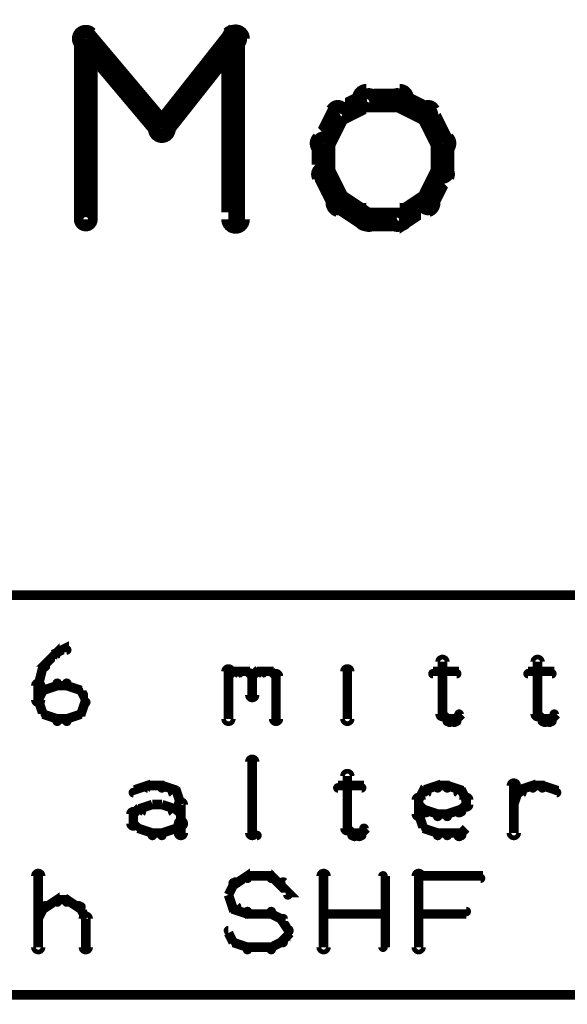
# Model space of a CAD drawing. Extents: x 35 to 575, y 26 to 553.
# Tile 120 of 125: x 496 to 508, y 359 to 380. Entities that reach past the tile are written whole.
import ezdxf

# ---------------------------------------------------------------- set-up
doc = ezdxf.new("R2010")
doc.units = 0
doc.layers.add('DRAWING', color=1, linetype='CONTINUOUS')

msp = doc.modelspace()

# ---------------------------------------------------------------- linework, layer by layer
at = {"layer": 'DRAWING', "color": 2}
for points in [[(497.6, 379.8, 0.3, 0.3, 1), (497.4, 379.6, 0, 0, 0), (497.5, 379.7, 0, 0, 0), (497.5, 379.7, 0.5, 0.5, 0), (499.1, 377.8, 0.5, 0.5, 0), (499.1, 377.8, 0, 0, 0), (499.1, 377.8, 0.3, 0.3, 0), (499, 377.7, 0.3, 0.3, 1), (499.2, 377.9, 0, 0, 0)], [(499, 377.9, 0.3, 0.3, 1), (499.2, 377.7, 0, 0, 0), (499.1, 377.8, 0, 0, 0), (499.1, 377.8, 0.5, 0.5, 0), (500.6, 379.7, 0.5, 0.5, 0), (500.6, 379.7, 0, 0, 0), (500.6, 379.7, 0.3, 0.3, 0), (500.7, 379.6, 0.3, 0.3, 1), (500.5, 379.8, 0, 0, 0)], [(500.8, 379.7, 0.3, 0.3, 1), (500.5, 379.7, 0, 0, 0), (500.6, 379.7, 0, 0, 0), (500.6, 379.7, 0.5, 0.5, 0), (500.6, 375.9, 0.5, 0.5, 0), (500.6, 375.9, 0, 0, 0), (500.6, 375.9, 0.3, 0.3, 0), (500.5, 375.9, 0.3, 0.3, 1), (500.8, 375.9, 0, 0, 0)], [(497.4, 375.9, 0.3, 0.3, 1), (497.6, 375.9, 0, 0, 0), (497.5, 375.9, 0, 0, 0), (497.5, 375.9, 0.5, 0.5, 0), (497.5, 379.7, 0.5, 0.5, 0), (497.5, 379.7, 0, 0, 0), (497.5, 379.7, 0.3, 0.3, 0), (497.6, 379.7, 0.3, 0.3, 1), (497.4, 379.7, 0, 0, 0)], [(504.1, 378.3, 0.3, 0.3, 1), (504.1, 378.6, 0, 0, 0), (504.1, 378.4, 0, 0, 0), (504.1, 378.4, 0.5, 0.5, 0), (503.4, 378.4, 0.5, 0.5, 0), (503.4, 378.4, 0, 0, 0), (503.4, 378.4, 0.3, 0.3, 0), (503.4, 378.6, 0.3, 0.3, 1), (503.4, 378.3, 0, 0, 0)], [(503.5, 378.3, 0.3, 0.3, 1), (503.4, 378.5, 0, 0, 0), (503.4, 378.4, 0, 0, 0), (503.4, 378.4, 0.5, 0.5, 0), (502.8, 378.1, 0.5, 0.5, 0), (502.8, 378.1, 0, 0, 0), (502.8, 378.1, 0.3, 0.3, 0), (502.8, 378.2, 0.3, 0.3, 1), (502.9, 378, 0, 0, 0)], [(504.6, 378, 0.3, 0.3, 1), (504.7, 378.2, 0, 0, 0), (504.7, 378.1, 0, 0, 0), (504.7, 378.1, 0.5, 0.5, 0), (504.1, 378.4, 0.5, 0.5, 0), (504.1, 378.4, 0, 0, 0), (504.1, 378.4, 0.3, 0.3, 0), (504.1, 378.5, 0.3, 0.3, 1), (504, 378.3, 0, 0, 0)], [(502.9, 378.1, 0.3, 0.3, 1), (502.7, 378.2, 0, 0, 0), (502.8, 378.1, 0, 0, 0), (502.8, 378.1, 0.5, 0.5, 0), (502.5, 377.5, 0.5, 0.5, 0), (502.5, 377.5, 0, 0, 0), (502.5, 377.5, 0.3, 0.3, 0), (502.4, 377.6, 0.3, 0.3, 1), (502.6, 377.4, 0, 0, 0)], [(504.9, 377.4, 0.3, 0.3, 1), (505.1, 377.6, 0, 0, 0), (505, 377.5, 0, 0, 0), (505, 377.5, 0.5, 0.5, 0), (504.7, 378.1, 0.5, 0.5, 0), (504.7, 378.1, 0, 0, 0), (504.7, 378.1, 0.3, 0.3, 0), (504.8, 378.2, 0.3, 0.3, 1), (504.6, 378.1, 0, 0, 0)], [(502.6, 377.5, 0.3, 0.3, 1), (502.4, 377.5, 0, 0, 0), (502.5, 377.5, 0, 0, 0), (502.5, 377.5, 0.5, 0.5, 0), (502.5, 376.9, 0.5, 0.5, 0), (502.5, 376.9, 0, 0, 0), (502.5, 376.9, 0.3, 0.3, 0), (502.4, 376.9, 0.3, 0.3, 1), (502.6, 376.9, 0, 0, 0)], [(504.9, 376.9, 0.3, 0.3, 1), (505.1, 376.9, 0, 0, 0), (505, 376.9, 0, 0, 0), (505, 376.9, 0.5, 0.5, 0), (505, 377.5, 0.5, 0.5, 0), (505, 377.5, 0, 0, 0), (505, 377.5, 0.3, 0.3, 0), (505.1, 377.5, 0.3, 0.3, 1), (504.9, 377.5, 0, 0, 0)], [(502.6, 376.9, 0.3, 0.3, 1), (502.4, 376.8, 0, 0, 0), (502.5, 376.9, 0, 0, 0), (502.5, 376.9, 0.5, 0.5, 0), (502.8, 376.3, 0.5, 0.5, 0), (502.8, 376.3, 0, 0, 0), (502.8, 376.3, 0.3, 0.3, 0), (502.7, 376.2, 0.3, 0.3, 1), (502.9, 376.3, 0, 0, 0)], [(504.6, 376.3, 0.3, 0.3, 1), (504.8, 376.2, 0, 0, 0), (504.7, 376.3, 0, 0, 0), (504.7, 376.3, 0.5, 0.5, 0), (505, 376.9, 0.5, 0.5, 0), (505, 376.9, 0, 0, 0), (505, 376.9, 0.3, 0.3, 0), (505.1, 376.8, 0.3, 0.3, 1), (504.9, 376.9, 0, 0, 0)], [(502.9, 376.4, 0.3, 0.3, 1), (502.8, 376.1, 0, 0, 0), (502.8, 376.3, 0, 0, 0), (502.8, 376.3, 0.5, 0.5, 0), (503.4, 375.9, 0.5, 0.5, 0), (503.4, 375.9, 0, 0, 0), (503.4, 375.9, 0.3, 0.3, 0), (503.4, 375.8, 0.3, 0.3, 1), (503.5, 376, 0, 0, 0)], [(504, 376, 0.3, 0.3, 1), (504.1, 375.8, 0, 0, 0), (504.1, 375.9, 0, 0, 0), (504.1, 375.9, 0.5, 0.5, 0), (504.7, 376.3, 0.5, 0.5, 0), (504.7, 376.3, 0, 0, 0), (504.7, 376.3, 0.3, 0.3, 0), (504.7, 376.1, 0.3, 0.3, 1), (504.6, 376.4, 0, 0, 0)], [(503.4, 376.1, 0.3, 0.3, 1), (503.4, 375.8, 0, 0, 0), (503.4, 375.9, 0, 0, 0), (503.4, 375.9, 0.5, 0.5, 0), (504.1, 375.9, 0.5, 0.5, 0), (504.1, 375.9, 0, 0, 0), (504.1, 375.9, 0.3, 0.3, 0), (504.1, 375.8, 0.3, 0.3, 1), (504.1, 376.1, 0, 0, 0)], [(473.9, 359.6, 0.2, 0.2, 0), (519.1, 359.6, 0.2, 0.2, 0), (519.1, 359.6, 0, 0, 0), (519.1, 359.6, 0.1, 0.1, 0), (519.1, 359.5, 0.1, 0.1, 1), (519.1, 359.6, 0, 0, 0), (519.1, 359.6, 0.1, 0.1, 1), (519.2, 359.6, 0, 0, 0), (519.1, 359.6, 0, 0, 0), (519.1, 359.6, 0.2, 0.2, 0), (519.1, 368, 0, 0, 0), (519.1, 368, 0.1, 0.1, 0), (519.2, 368, 0.1, 0.1, 1), (519.1, 368, 0, 0, 0), (519.1, 368, 0.1, 0.1, 1), (519.1, 368.1, 0, 0, 0), (519.1, 368, 0, 0, 0), (519.1, 368, 0.2, 0.2, 0), (473.9, 368, 0, 0, 0)], [(496.9, 366.8, 0.1, 0.1, 1), (496.9, 366.7, 0, 0, 0), (496.9, 366.8, 0, 0, 0), (496.9, 366.8, 0.2, 0.2, 0), (497.1, 366.9, 0.2, 0.2, 0), (497.1, 366.9, 0, 0, 0), (497.1, 366.9, 0.1, 0.1, 0), (497.1, 366.8, 0.1, 0.1, 1), (497.1, 366.9, 0, 0, 0)], [(496.6, 366.5, 0.1, 0.1, 1), (496.7, 366.5, 0, 0, 0), (496.6, 366.5, 0, 0, 0), (496.6, 366.5, 0.2, 0.2, 0), (496.9, 366.8, 0.2, 0.2, 0), (496.9, 366.8, 0, 0, 0), (496.9, 366.8, 0.1, 0.1, 0), (496.9, 366.7, 0.1, 0.1, 1), (496.8, 366.8, 0, 0, 0)], [(503, 366.8, 0.1, 0.1, 1), (503, 366.8, 0, 0, 0), (503, 366.8, 0, 0, 0), (503, 366.8, 0.2, 0.2, 0), (503, 366.8, 0.2, 0.2, 0), (503, 366.8, 0, 0, 0), (503, 366.8, 0.1, 0.1, 0), (503, 366.8, 0.1, 0.1, 1), (503, 366.8, 0, 0, 0)], [(496.5, 366.1, 0.1, 0.1, 1), (496.5, 366.1, 0, 0, 0), (496.5, 366.1, 0, 0, 0), (496.5, 366.1, 0.2, 0.2, 0), (496.6, 366.5, 0.2, 0.2, 0), (496.6, 366.5, 0, 0, 0), (496.6, 366.5, 0.1, 0.1, 0), (496.7, 366.5, 0.1, 0.1, 1), (496.6, 366.5, 0, 0, 0)], [(500.4, 365.4, 0.1, 0.1, 1), (500.6, 365.4, 0, 0, 0), (500.5, 365.4, 0, 0, 0), (500.5, 365.4, 0.2, 0.2, 0), (500.5, 366.4, 0.2, 0.2, 0), (500.5, 366.4, 0, 0, 0), (500.5, 366.4, 0.1, 0.1, 0), (500.6, 366.4, 0.1, 0.1, 1), (500.4, 366.4, 0, 0, 0)], [(502.9, 365.4, 0.1, 0.1, 1), (503.1, 365.4, 0, 0, 0), (503, 365.4, 0, 0, 0), (503, 365.4, 0.2, 0.2, 0), (503, 366.4, 0.2, 0.2, 0), (503, 366.4, 0, 0, 0), (503, 366.4, 0.1, 0.1, 0), (503.1, 366.4, 0.1, 0.1, 1), (502.9, 366.4, 0, 0, 0)], [(505.1, 366.6, 0.1, 0.1, 1), (504.9, 366.6, 0, 0, 0), (505, 366.6, 0, 0, 0), (505, 366.6, 0.2, 0.2, 0), (505, 365.5, 0.2, 0.2, 0), (505, 365.5, 0, 0, 0), (505, 365.5, 0.1, 0.1, 0), (504.9, 365.5, 0.1, 0.1, 1), (505.1, 365.5, 0, 0, 0)], [(507.1, 366.6, 0.1, 0.1, 1), (506.9, 366.6, 0, 0, 0), (507, 366.6, 0, 0, 0), (507, 366.6, 0.2, 0.2, 0), (507, 365.5, 0.2, 0.2, 0), (507, 365.5, 0, 0, 0), (507, 365.5, 0.1, 0.1, 0), (506.9, 365.5, 0.1, 0.1, 1), (507.1, 365.5, 0, 0, 0)], [(500.5, 366.3, 0.1, 0.1, 1), (500.5, 366.2, 0, 0, 0), (500.5, 366.3, 0, 0, 0), (500.5, 366.3, 0.2, 0.2, 0), (500.6, 366.4, 0.2, 0.2, 0), (500.6, 366.4, 0, 0, 0), (500.6, 366.4, 0.1, 0.1, 0), (500.7, 366.3, 0.1, 0.1, 1), (500.6, 366.4, 0, 0, 0)], [(500.6, 366.4, 0.1, 0.1, 1), (500.6, 366.3, 0, 0, 0), (500.6, 366.4, 0, 0, 0), (500.6, 366.4, 0.2, 0.2, 0), (500.9, 366.4, 0.2, 0.2, 0), (500.9, 366.4, 0, 0, 0), (500.9, 366.4, 0.1, 0.1, 0), (500.9, 366.3, 0.1, 0.1, 1), (500.9, 366.4, 0, 0, 0)], [(500.9, 366.4, 0.1, 0.1, 1), (500.8, 366.3, 0, 0, 0), (500.9, 366.4, 0, 0, 0), (500.9, 366.4, 0.2, 0.2, 0), (501, 366.3, 0.2, 0.2, 0), (501, 366.3, 0, 0, 0), (501, 366.3, 0.1, 0.1, 0), (501, 366.2, 0.1, 0.1, 1), (501, 366.3, 0, 0, 0)], [(501.1, 366.3, 0.1, 0.1, 1), (500.9, 366.3, 0, 0, 0), (501, 366.3, 0, 0, 0), (501, 366.3, 0.2, 0.2, 0), (501, 365.9, 0.2, 0.2, 0), (501, 365.9, 0, 0, 0), (501, 365.9, 0.1, 0.1, 0), (500.9, 365.9, 0.1, 0.1, 1), (501.1, 365.9, 0, 0, 0)], [(501, 366.3, 0.1, 0.1, 1), (501, 366.2, 0, 0, 0), (501, 366.3, 0, 0, 0), (501, 366.3, 0.2, 0.2, 0), (501.1, 366.4, 0.2, 0.2, 0), (501.1, 366.4, 0, 0, 0), (501.1, 366.4, 0.1, 0.1, 0), (501.2, 366.3, 0.1, 0.1, 1), (501.1, 366.4, 0, 0, 0)], [(501.1, 366.4, 0.1, 0.1, 1), (501.1, 366.3, 0, 0, 0), (501.1, 366.4, 0, 0, 0), (501.1, 366.4, 0.2, 0.2, 0), (501.4, 366.4, 0.2, 0.2, 0), (501.4, 366.4, 0, 0, 0), (501.4, 366.4, 0.1, 0.1, 0), (501.4, 366.3, 0.1, 0.1, 1), (501.4, 366.4, 0, 0, 0)], [(501.4, 366.4, 0.1, 0.1, 1), (501.3, 366.3, 0, 0, 0), (501.4, 366.4, 0, 0, 0), (501.4, 366.4, 0.2, 0.2, 0), (501.5, 366.3, 0.2, 0.2, 0), (501.5, 366.3, 0, 0, 0), (501.5, 366.3, 0.1, 0.1, 0), (501.5, 366.2, 0.1, 0.1, 1), (501.5, 366.3, 0, 0, 0)], [(501.6, 366.3, 0.1, 0.1, 1), (501.4, 366.3, 0, 0, 0), (501.5, 366.3, 0, 0, 0), (501.5, 366.3, 0.2, 0.2, 0), (501.5, 365.4, 0.2, 0.2, 0), (501.5, 365.4, 0, 0, 0), (501.5, 365.4, 0.1, 0.1, 0), (501.4, 365.4, 0.1, 0.1, 1), (501.6, 365.4, 0, 0, 0)], [(504.8, 366.4, 0.1, 0.1, 1), (504.8, 366.3, 0, 0, 0), (504.8, 366.4, 0, 0, 0), (504.8, 366.4, 0.2, 0.2, 0), (505.3, 366.4, 0.2, 0.2, 0), (505.3, 366.4, 0, 0, 0), (505.3, 366.4, 0.1, 0.1, 0), (505.3, 366.3, 0.1, 0.1, 1), (505.3, 366.4, 0, 0, 0)], [(506.8, 366.4, 0.1, 0.1, 1), (506.8, 366.3, 0, 0, 0), (506.8, 366.4, 0, 0, 0), (506.8, 366.4, 0.2, 0.2, 0), (507.3, 366.4, 0.2, 0.2, 0), (507.3, 366.4, 0, 0, 0), (507.3, 366.4, 0.1, 0.1, 0), (507.3, 366.3, 0.1, 0.1, 1), (507.3, 366.4, 0, 0, 0)], [(496.4, 365.8, 0.1, 0.1, 1), (496.6, 365.8, 0, 0, 0), (496.5, 365.8, 0, 0, 0), (496.5, 365.8, 0.2, 0.2, 0), (496.5, 366.1, 0.2, 0.2, 0), (496.5, 366.1, 0, 0, 0), (496.5, 366.1, 0.1, 0.1, 0), (496.6, 366.1, 0.1, 0.1, 1), (496.4, 366.1, 0, 0, 0)], [(496.6, 366, 0.1, 0.1, 1), (496.6, 366, 0, 0, 0), (496.6, 366, 0, 0, 0), (496.6, 366, 0.2, 0.2, 0), (496.9, 366.1, 0.2, 0.2, 0), (496.9, 366.1, 0, 0, 0), (496.9, 366.1, 0.1, 0.1, 0), (496.9, 366.1, 0.1, 0.1, 1), (496.9, 366.2, 0, 0, 0)], [(496.9, 366.2, 0.1, 0.1, 1), (496.9, 366.1, 0, 0, 0), (496.9, 366.1, 0, 0, 0), (496.9, 366.1, 0.2, 0.2, 0), (497.1, 366.1, 0.2, 0.2, 0), (497.1, 366.1, 0, 0, 0), (497.1, 366.1, 0.1, 0.1, 0), (497.1, 366.1, 0.1, 0.1, 1), (497.1, 366.2, 0, 0, 0)], [(497.1, 366.2, 0.1, 0.1, 1), (497.1, 366.1, 0, 0, 0), (497.1, 366.1, 0, 0, 0), (497.1, 366.1, 0.2, 0.2, 0), (497.4, 366, 0.2, 0.2, 0), (497.4, 366, 0, 0, 0), (497.4, 366, 0.1, 0.1, 0), (497.4, 366, 0.1, 0.1, 1), (497.4, 366, 0, 0, 0)], [(496.5, 365.8, 0.1, 0.1, 1), (496.5, 365.7, 0, 0, 0), (496.5, 365.8, 0, 0, 0), (496.5, 365.8, 0.2, 0.2, 0), (496.6, 366, 0.2, 0.2, 0), (496.6, 366, 0, 0, 0), (496.6, 366, 0.1, 0.1, 0), (496.7, 366, 0.1, 0.1, 1), (496.6, 366, 0, 0, 0)], [(497.4, 366, 0.1, 0.1, 1), (497.3, 366, 0, 0, 0), (497.4, 366, 0, 0, 0), (497.4, 366, 0.2, 0.2, 0), (497.5, 365.8, 0.2, 0.2, 0), (497.5, 365.8, 0, 0, 0), (497.5, 365.8, 0.1, 0.1, 0), (497.5, 365.7, 0.1, 0.1, 1), (497.5, 365.8, 0, 0, 0)], [(496.6, 365.5, 0.1, 0.1, 1), (496.7, 365.5, 0, 0, 0), (496.6, 365.5, 0, 0, 0), (496.6, 365.5, 0.2, 0.2, 0), (496.5, 365.8, 0.2, 0.2, 0), (496.5, 365.8, 0, 0, 0), (496.5, 365.8, 0.1, 0.1, 0), (496.5, 365.8, 0.1, 0.1, 1), (496.5, 365.7, 0, 0, 0)], [(497.5, 365.7, 0.1, 0.1, 1), (497.5, 365.8, 0, 0, 0), (497.5, 365.8, 0, 0, 0), (497.5, 365.8, 0.2, 0.2, 0), (497.4, 365.5, 0.2, 0.2, 0), (497.4, 365.5, 0, 0, 0), (497.4, 365.5, 0.1, 0.1, 0), (497.3, 365.5, 0.1, 0.1, 1), (497.4, 365.5, 0, 0, 0)], [(496.9, 365.3, 0.1, 0.1, 1), (496.9, 365.4, 0, 0, 0), (496.9, 365.4, 0, 0, 0), (496.9, 365.4, 0.2, 0.2, 0), (496.6, 365.5, 0.2, 0.2, 0), (496.6, 365.5, 0, 0, 0), (496.6, 365.5, 0.1, 0.1, 0), (496.6, 365.5, 0.1, 0.1, 1), (496.6, 365.5, 0, 0, 0)], [(497.4, 365.5, 0.1, 0.1, 1), (497.4, 365.5, 0, 0, 0), (497.4, 365.5, 0, 0, 0), (497.4, 365.5, 0.2, 0.2, 0), (497.1, 365.4, 0.2, 0.2, 0), (497.1, 365.4, 0, 0, 0), (497.1, 365.4, 0.1, 0.1, 0), (497.1, 365.4, 0.1, 0.1, 1), (497.1, 365.3, 0, 0, 0)], [(505, 365.5, 0.1, 0.1, 1), (505, 365.5, 0, 0, 0), (505, 365.5, 0, 0, 0), (505, 365.5, 0.2, 0.2, 0), (505.1, 365.4, 0.2, 0.2, 0), (505.1, 365.4, 0, 0, 0), (505.1, 365.4, 0.1, 0.1, 0), (505.1, 365.3, 0.1, 0.1, 1), (505.2, 365.4, 0, 0, 0)], [(505.2, 365.4, 0.1, 0.1, 1), (505.3, 365.3, 0, 0, 0), (505.3, 365.4, 0, 0, 0), (505.3, 365.4, 0.2, 0.2, 0), (505.4, 365.5, 0.2, 0.2, 0), (505.4, 365.5, 0, 0, 0), (505.4, 365.5, 0.1, 0.1, 0), (505.4, 365.5, 0.1, 0.1, 1), (505.3, 365.5, 0, 0, 0)], [(507, 365.5, 0.1, 0.1, 1), (507, 365.5, 0, 0, 0), (507, 365.5, 0, 0, 0), (507, 365.5, 0.2, 0.2, 0), (507.1, 365.4, 0.2, 0.2, 0), (507.1, 365.4, 0, 0, 0), (507.1, 365.4, 0.1, 0.1, 0), (507.1, 365.3, 0.1, 0.1, 1), (507.2, 365.4, 0, 0, 0)], [(507.2, 365.4, 0.1, 0.1, 1), (507.3, 365.3, 0, 0, 0), (507.3, 365.4, 0, 0, 0), (507.3, 365.4, 0.2, 0.2, 0), (507.4, 365.5, 0.2, 0.2, 0), (507.4, 365.5, 0, 0, 0), (507.4, 365.5, 0.1, 0.1, 0), (507.4, 365.5, 0.1, 0.1, 1), (507.3, 365.5, 0, 0, 0)], [(497.1, 365.3, 0.1, 0.1, 1), (497.1, 365.4, 0, 0, 0), (497.1, 365.4, 0, 0, 0), (497.1, 365.4, 0.2, 0.2, 0), (496.9, 365.4, 0.2, 0.2, 0), (496.9, 365.4, 0, 0, 0), (496.9, 365.4, 0.1, 0.1, 0), (496.9, 365.4, 0.1, 0.1, 1), (496.9, 365.3, 0, 0, 0)], [(505.1, 365.4, 0.1, 0.1, 1), (505.1, 365.3, 0, 0, 0), (505.1, 365.4, 0, 0, 0), (505.1, 365.4, 0.2, 0.2, 0), (505.3, 365.4, 0.2, 0.2, 0), (505.3, 365.4, 0, 0, 0), (505.3, 365.4, 0.1, 0.1, 0), (505.3, 365.3, 0.1, 0.1, 1), (505.3, 365.4, 0, 0, 0)], [(507.1, 365.4, 0.1, 0.1, 1), (507.1, 365.3, 0, 0, 0), (507.1, 365.4, 0, 0, 0), (507.1, 365.4, 0.2, 0.2, 0), (507.3, 365.4, 0.2, 0.2, 0), (507.3, 365.4, 0, 0, 0), (507.3, 365.4, 0.1, 0.1, 0), (507.3, 365.3, 0.1, 0.1, 1), (507.3, 365.4, 0, 0, 0)], [(500.9, 363, 0.1, 0.1, 1), (501.1, 363, 0, 0, 0), (501, 363, 0, 0, 0), (501, 363, 0.2, 0.2, 0), (501, 364.5, 0.2, 0.2, 0), (501, 364.5, 0, 0, 0), (501, 364.5, 0.1, 0.1, 0), (501.1, 364.5, 0.1, 0.1, 1), (500.9, 364.5, 0, 0, 0)], [(503.1, 364.2, 0.1, 0.1, 1), (502.9, 364.2, 0, 0, 0), (503, 364.2, 0, 0, 0), (503, 364.2, 0.2, 0.2, 0), (503, 363.1, 0.2, 0.2, 0), (503, 363.1, 0, 0, 0), (503, 363.1, 0.1, 0.1, 0), (502.9, 363.1, 0.1, 0.1, 1), (503.1, 363.1, 0, 0, 0)], [(498.5, 363.9, 0.1, 0.1, 1), (498.5, 363.8, 0, 0, 0), (498.5, 363.9, 0, 0, 0), (498.5, 363.9, 0.2, 0.2, 0), (498.8, 364, 0.2, 0.2, 0), (498.8, 364, 0, 0, 0), (498.8, 364, 0.1, 0.1, 0), (498.8, 363.9, 0.1, 0.1, 1), (498.7, 364, 0, 0, 0)], [(504.6, 363.9, 0.1, 0.1, 1), (504.6, 363.8, 0, 0, 0), (504.6, 363.9, 0, 0, 0), (504.6, 363.9, 0.2, 0.2, 0), (504.9, 364, 0.2, 0.2, 0), (504.9, 364, 0, 0, 0), (504.9, 364, 0.1, 0.1, 0), (504.9, 363.9, 0.1, 0.1, 1), (504.9, 364, 0, 0, 0)], [(506.4, 363, 0.1, 0.1, 1), (506.6, 363, 0, 0, 0), (506.5, 363, 0, 0, 0), (506.5, 363, 0.2, 0.2, 0), (506.5, 364, 0.2, 0.2, 0), (506.5, 364, 0, 0, 0), (506.5, 364, 0.1, 0.1, 0), (506.6, 364, 0.1, 0.1, 1), (506.4, 364, 0, 0, 0)], [(506.6, 363.9, 0.1, 0.1, 1), (506.6, 363.8, 0, 0, 0), (506.6, 363.9, 0, 0, 0), (506.6, 363.9, 0.2, 0.2, 0), (506.9, 364, 0.2, 0.2, 0), (506.9, 364, 0, 0, 0), (506.9, 364, 0.1, 0.1, 0), (506.9, 363.9, 0.1, 0.1, 1), (506.9, 364, 0, 0, 0)], [(498.8, 364, 0.1, 0.1, 1), (498.8, 363.9, 0, 0, 0), (498.8, 364, 0, 0, 0), (498.8, 364, 0.2, 0.2, 0), (499.1, 364, 0.2, 0.2, 0), (499.1, 364, 0, 0, 0), (499.1, 364, 0.1, 0.1, 0), (499.1, 363.9, 0.1, 0.1, 1), (499.1, 364, 0, 0, 0)], [(499.1, 364, 0.1, 0.1, 1), (499.1, 363.9, 0, 0, 0), (499.1, 364, 0, 0, 0), (499.1, 364, 0.2, 0.2, 0), (499.4, 363.9, 0.2, 0.2, 0), (499.4, 363.9, 0, 0, 0), (499.4, 363.9, 0.1, 0.1, 0), (499.4, 363.8, 0.1, 0.1, 1), (499.4, 363.9, 0, 0, 0)], [(499.4, 363.9, 0.1, 0.1, 1), (499.3, 363.8, 0, 0, 0), (499.4, 363.9, 0, 0, 0), (499.4, 363.9, 0.2, 0.2, 0), (499.5, 363.6, 0.2, 0.2, 0), (499.5, 363.6, 0, 0, 0), (499.5, 363.6, 0.1, 0.1, 0), (499.5, 363.6, 0.1, 0.1, 1), (499.5, 363.6, 0, 0, 0)], [(502.8, 364, 0.1, 0.1, 1), (502.8, 363.9, 0, 0, 0), (502.8, 364, 0, 0, 0), (502.8, 364, 0.2, 0.2, 0), (503.3, 364, 0.2, 0.2, 0), (503.3, 364, 0, 0, 0), (503.3, 364, 0.1, 0.1, 0), (503.3, 363.9, 0.1, 0.1, 1), (503.3, 364, 0, 0, 0)], [(504.5, 363.8, 0.1, 0.1, 1), (504.5, 363.7, 0, 0, 0), (504.5, 363.7, 0, 0, 0), (504.5, 363.7, 0.2, 0.2, 0), (504.6, 363.9, 0.2, 0.2, 0), (504.6, 363.9, 0, 0, 0), (504.6, 363.9, 0.1, 0.1, 0), (504.7, 363.8, 0.1, 0.1, 1), (504.6, 363.9, 0, 0, 0)], [(504.9, 364, 0.1, 0.1, 1), (504.9, 363.9, 0, 0, 0), (504.9, 364, 0, 0, 0), (504.9, 364, 0.2, 0.2, 0), (505.1, 364, 0.2, 0.2, 0), (505.1, 364, 0, 0, 0), (505.1, 364, 0.1, 0.1, 0), (505.1, 363.9, 0.1, 0.1, 1), (505.1, 364, 0, 0, 0)], [(505.1, 364, 0.1, 0.1, 1), (505.1, 363.9, 0, 0, 0), (505.1, 364, 0, 0, 0), (505.1, 364, 0.2, 0.2, 0), (505.4, 363.9, 0.2, 0.2, 0), (505.4, 363.9, 0, 0, 0), (505.4, 363.9, 0.1, 0.1, 0), (505.4, 363.8, 0.1, 0.1, 1), (505.4, 363.9, 0, 0, 0)], [(505.4, 363.9, 0.1, 0.1, 1), (505.3, 363.8, 0, 0, 0), (505.4, 363.9, 0, 0, 0), (505.4, 363.9, 0.2, 0.2, 0), (505.5, 363.7, 0.2, 0.2, 0), (505.5, 363.7, 0, 0, 0), (505.5, 363.7, 0.1, 0.1, 0), (505.5, 363.7, 0.1, 0.1, 1), (505.5, 363.8, 0, 0, 0)], [(506.5, 363.6, 0.1, 0.1, 1), (506.5, 363.6, 0, 0, 0), (506.5, 363.6, 0, 0, 0), (506.5, 363.6, 0.2, 0.2, 0), (506.6, 363.9, 0.2, 0.2, 0), (506.6, 363.9, 0, 0, 0), (506.6, 363.9, 0.1, 0.1, 0), (506.7, 363.8, 0.1, 0.1, 1), (506.6, 363.9, 0, 0, 0)], [(506.9, 364, 0.1, 0.1, 1), (506.9, 363.9, 0, 0, 0), (506.9, 364, 0, 0, 0), (506.9, 364, 0.2, 0.2, 0), (507.1, 364, 0.2, 0.2, 0), (507.1, 364, 0, 0, 0), (507.1, 364, 0.1, 0.1, 0), (507.1, 363.9, 0.1, 0.1, 1), (507.1, 364, 0, 0, 0)], [(507.1, 364, 0.1, 0.1, 1), (507.1, 363.9, 0, 0, 0), (507.1, 364, 0, 0, 0), (507.1, 364, 0.2, 0.2, 0), (507.4, 363.9, 0.2, 0.2, 0), (507.4, 363.9, 0, 0, 0), (507.4, 363.9, 0.1, 0.1, 0), (507.4, 363.8, 0.1, 0.1, 1), (507.4, 363.9, 0, 0, 0)], [(498.6, 363.5, 0.1, 0.1, 1), (498.6, 363.4, 0, 0, 0), (498.6, 363.5, 0, 0, 0), (498.6, 363.5, 0.2, 0.2, 0), (498.9, 363.6, 0.2, 0.2, 0), (498.9, 363.6, 0, 0, 0), (498.9, 363.6, 0.1, 0.1, 0), (498.9, 363.6, 0.1, 0.1, 1), (498.9, 363.6, 0, 0, 0)], [(498.9, 363.6, 0.1, 0.1, 1), (498.9, 363.6, 0, 0, 0), (498.9, 363.6, 0, 0, 0), (498.9, 363.6, 0.2, 0.2, 0), (499.1, 363.6, 0.2, 0.2, 0), (499.1, 363.6, 0, 0, 0), (499.1, 363.6, 0.1, 0.1, 0), (499.1, 363.6, 0.1, 0.1, 1), (499.1, 363.6, 0, 0, 0)], [(499.1, 363.6, 0.1, 0.1, 1), (499.1, 363.6, 0, 0, 0), (499.1, 363.6, 0, 0, 0), (499.1, 363.6, 0.2, 0.2, 0), (499.4, 363.5, 0.2, 0.2, 0), (499.4, 363.5, 0, 0, 0), (499.4, 363.5, 0.1, 0.1, 0), (499.4, 363.4, 0.1, 0.1, 1), (499.4, 363.5, 0, 0, 0)], [(499.6, 363.6, 0.1, 0.1, 1), (499.4, 363.6, 0, 0, 0), (499.5, 363.6, 0, 0, 0), (499.5, 363.6, 0.2, 0.2, 0), (499.5, 363.2, 0.2, 0.2, 0), (499.5, 363.2, 0, 0, 0), (499.5, 363.2, 0.1, 0.1, 0), (499.4, 363.2, 0.1, 0.1, 1), (499.6, 363.2, 0, 0, 0)], [(504.4, 363.4, 0.1, 0.1, 1), (504.6, 363.4, 0, 0, 0), (504.5, 363.4, 0, 0, 0), (504.5, 363.4, 0.2, 0.2, 0), (504.5, 363.7, 0.2, 0.2, 0), (504.5, 363.7, 0, 0, 0), (504.5, 363.7, 0.1, 0.1, 0), (504.6, 363.7, 0.1, 0.1, 1), (504.4, 363.7, 0, 0, 0)], [(504.6, 363.4, 0.1, 0.1, 1), (504.7, 363.5, 0, 0, 0), (504.6, 363.5, 0, 0, 0), (504.6, 363.5, 0.2, 0.2, 0), (504.5, 363.6, 0.2, 0.2, 0), (504.5, 363.6, 0, 0, 0), (504.5, 363.6, 0.1, 0.1, 0), (504.5, 363.6, 0.1, 0.1, 1), (504.5, 363.6, 0, 0, 0)], [(505.5, 363.6, 0.1, 0.1, 1), (505.5, 363.6, 0, 0, 0), (505.5, 363.6, 0, 0, 0), (505.5, 363.6, 0.2, 0.2, 0), (505.4, 363.5, 0.2, 0.2, 0), (505.4, 363.5, 0, 0, 0), (505.4, 363.5, 0.1, 0.1, 0), (505.3, 363.5, 0.1, 0.1, 1), (505.4, 363.4, 0, 0, 0)], [(505.6, 363.7, 0.1, 0.1, 1), (505.4, 363.7, 0, 0, 0), (505.5, 363.7, 0, 0, 0), (505.5, 363.7, 0.2, 0.2, 0), (505.5, 363.6, 0.2, 0.2, 0), (505.5, 363.6, 0, 0, 0), (505.5, 363.6, 0.1, 0.1, 0), (505.4, 363.6, 0.1, 0.1, 1), (505.6, 363.6, 0, 0, 0)], [(498.4, 363.2, 0.1, 0.1, 1), (498.6, 363.2, 0, 0, 0), (498.5, 363.2, 0, 0, 0), (498.5, 363.2, 0.2, 0.2, 0), (498.5, 363.4, 0.2, 0.2, 0), (498.5, 363.4, 0, 0, 0), (498.5, 363.4, 0.1, 0.1, 0), (498.6, 363.4, 0.1, 0.1, 1), (498.4, 363.4, 0, 0, 0)], [(498.5, 363.4, 0.1, 0.1, 1), (498.5, 363.3, 0, 0, 0), (498.5, 363.4, 0, 0, 0), (498.5, 363.4, 0.2, 0.2, 0), (498.6, 363.5, 0.2, 0.2, 0), (498.6, 363.5, 0, 0, 0), (498.6, 363.5, 0.1, 0.1, 0), (498.7, 363.4, 0.1, 0.1, 1), (498.6, 363.5, 0, 0, 0)], [(499.4, 363.5, 0.1, 0.1, 1), (499.3, 363.4, 0, 0, 0), (499.4, 363.5, 0, 0, 0), (499.4, 363.5, 0.2, 0.2, 0), (499.5, 363.4, 0.2, 0.2, 0), (499.5, 363.4, 0, 0, 0), (499.5, 363.4, 0.1, 0.1, 0), (499.5, 363.3, 0.1, 0.1, 1), (499.5, 363.4, 0, 0, 0)], [(504.6, 363.1, 0.1, 0.1, 1), (504.7, 363.1, 0, 0, 0), (504.6, 363.1, 0, 0, 0), (504.6, 363.1, 0.2, 0.2, 0), (504.5, 363.4, 0.2, 0.2, 0), (504.5, 363.4, 0, 0, 0), (504.5, 363.4, 0.1, 0.1, 0), (504.5, 363.4, 0.1, 0.1, 1), (504.5, 363.3, 0, 0, 0)], [(504.9, 363.3, 0.1, 0.1, 1), (504.9, 363.4, 0, 0, 0), (504.9, 363.4, 0, 0, 0), (504.9, 363.4, 0.2, 0.2, 0), (504.6, 363.5, 0.2, 0.2, 0), (504.6, 363.5, 0, 0, 0), (504.6, 363.5, 0.1, 0.1, 0), (504.6, 363.5, 0.1, 0.1, 1), (504.6, 363.4, 0, 0, 0)], [(505.1, 363.3, 0.1, 0.1, 1), (505.1, 363.4, 0, 0, 0), (505.1, 363.4, 0, 0, 0), (505.1, 363.4, 0.2, 0.2, 0), (504.9, 363.4, 0.2, 0.2, 0), (504.9, 363.4, 0, 0, 0), (504.9, 363.4, 0.1, 0.1, 0), (504.9, 363.4, 0.1, 0.1, 1), (504.9, 363.3, 0, 0, 0)], [(505.4, 363.4, 0.1, 0.1, 1), (505.4, 363.5, 0, 0, 0), (505.4, 363.5, 0, 0, 0), (505.4, 363.5, 0.2, 0.2, 0), (505.1, 363.4, 0.2, 0.2, 0), (505.1, 363.4, 0, 0, 0), (505.1, 363.4, 0.1, 0.1, 0), (505.1, 363.4, 0.1, 0.1, 1), (505.1, 363.3, 0, 0, 0)], [(498.6, 363.1, 0.1, 0.1, 1), (498.7, 363.1, 0, 0, 0), (498.6, 363.1, 0, 0, 0), (498.6, 363.1, 0.2, 0.2, 0), (498.5, 363.2, 0.2, 0.2, 0), (498.5, 363.2, 0, 0, 0), (498.5, 363.2, 0.1, 0.1, 0), (498.5, 363.3, 0.1, 0.1, 1), (498.5, 363.2, 0, 0, 0)], [(499.5, 363.2, 0.1, 0.1, 1), (499.5, 363.3, 0, 0, 0), (499.5, 363.2, 0, 0, 0), (499.5, 363.2, 0.2, 0.2, 0), (499.4, 363.1, 0.2, 0.2, 0), (499.4, 363.1, 0, 0, 0), (499.4, 363.1, 0.1, 0.1, 0), (499.3, 363.1, 0.1, 0.1, 1), (499.4, 363.1, 0, 0, 0)], [(499.6, 363.2, 0.1, 0.1, 1), (499.4, 363.2, 0, 0, 0), (499.5, 363.2, 0, 0, 0), (499.5, 363.2, 0.2, 0.2, 0), (499.5, 363, 0.2, 0.2, 0), (499.5, 363, 0, 0, 0), (499.5, 363, 0.1, 0.1, 0), (499.4, 363, 0.1, 0.1, 1), (499.6, 363, 0, 0, 0)], [(498.9, 362.9, 0.1, 0.1, 1), (498.9, 363, 0, 0, 0), (498.9, 363, 0, 0, 0), (498.9, 363, 0.2, 0.2, 0), (498.6, 363.1, 0.2, 0.2, 0), (498.6, 363.1, 0, 0, 0), (498.6, 363.1, 0.1, 0.1, 0), (498.6, 363.1, 0.1, 0.1, 1), (498.6, 363.1, 0, 0, 0)], [(499.1, 362.9, 0.1, 0.1, 1), (499.1, 363, 0, 0, 0), (499.1, 363, 0, 0, 0), (499.1, 363, 0.2, 0.2, 0), (498.9, 363, 0.2, 0.2, 0), (498.9, 363, 0, 0, 0), (498.9, 363, 0.1, 0.1, 0), (498.9, 363, 0.1, 0.1, 1), (498.9, 362.9, 0, 0, 0)], [(499.4, 363.1, 0.1, 0.1, 1), (499.4, 363.1, 0, 0, 0), (499.4, 363.1, 0, 0, 0), (499.4, 363.1, 0.2, 0.2, 0), (499.1, 363, 0.2, 0.2, 0), (499.1, 363, 0, 0, 0), (499.1, 363, 0.1, 0.1, 0), (499.1, 363, 0.1, 0.1, 1), (499.1, 362.9, 0, 0, 0)], [(501.1, 362.9, 0.1, 0.1, 1), (501.1, 363, 0, 0, 0), (501.1, 363, 0, 0, 0), (501.1, 363, 0.2, 0.2, 0), (501, 363, 0.2, 0.2, 0), (501, 363, 0, 0, 0), (501, 363, 0.1, 0.1, 0), (501, 363, 0.1, 0.1, 1), (501, 362.9, 0, 0, 0)], [(503, 363.1, 0.1, 0.1, 1), (503, 363.1, 0, 0, 0), (503, 363.1, 0, 0, 0), (503, 363.1, 0.2, 0.2, 0), (503.1, 363, 0.2, 0.2, 0), (503.1, 363, 0, 0, 0), (503.1, 363, 0.1, 0.1, 0), (503.1, 362.9, 0.1, 0.1, 1), (503.2, 363, 0, 0, 0)], [(503.1, 363, 0.1, 0.1, 1), (503.1, 362.9, 0, 0, 0), (503.1, 363, 0, 0, 0), (503.1, 363, 0.2, 0.2, 0), (503.3, 363, 0.2, 0.2, 0), (503.3, 363, 0, 0, 0), (503.3, 363, 0.1, 0.1, 0), (503.3, 362.9, 0.1, 0.1, 1), (503.3, 363, 0, 0, 0)], [(503.2, 363, 0.1, 0.1, 1), (503.3, 362.9, 0, 0, 0), (503.3, 363, 0, 0, 0), (503.3, 363, 0.2, 0.2, 0), (503.4, 363.1, 0.2, 0.2, 0), (503.4, 363.1, 0, 0, 0), (503.4, 363.1, 0.1, 0.1, 0), (503.4, 363.1, 0.1, 0.1, 1), (503.3, 363.1, 0, 0, 0)], [(504.9, 362.9, 0.1, 0.1, 1), (504.9, 363, 0, 0, 0), (504.9, 363, 0, 0, 0), (504.9, 363, 0.2, 0.2, 0), (504.6, 363.1, 0.2, 0.2, 0), (504.6, 363.1, 0, 0, 0), (504.6, 363.1, 0.1, 0.1, 0), (504.6, 363.1, 0.1, 0.1, 1), (504.6, 363.1, 0, 0, 0)], [(505.1, 362.9, 0.1, 0.1, 1), (505.1, 363, 0, 0, 0), (505.1, 363, 0, 0, 0), (505.1, 363, 0.2, 0.2, 0), (504.9, 363, 0.2, 0.2, 0), (504.9, 363, 0, 0, 0), (504.9, 363, 0.1, 0.1, 0), (504.9, 363, 0.1, 0.1, 1), (504.9, 362.9, 0, 0, 0)], [(505.4, 362.9, 0.1, 0.1, 1), (505.4, 363, 0, 0, 0), (505.4, 363, 0, 0, 0), (505.4, 363, 0.2, 0.2, 0), (505.1, 363, 0.2, 0.2, 0), (505.1, 363, 0, 0, 0), (505.1, 363, 0.1, 0.1, 0), (505.1, 363, 0.1, 0.1, 1), (505.1, 362.9, 0, 0, 0)], [(505.5, 363.1, 0.1, 0.1, 1), (505.5, 363.1, 0, 0, 0), (505.5, 363.1, 0, 0, 0), (505.5, 363.1, 0.2, 0.2, 0), (505.4, 363, 0.2, 0.2, 0), (505.4, 363, 0, 0, 0), (505.4, 363, 0.1, 0.1, 0), (505.3, 363, 0.1, 0.1, 1), (505.4, 362.9, 0, 0, 0)], [(496.4, 360.6, 0.1, 0.1, 1), (496.6, 360.6, 0, 0, 0), (496.5, 360.6, 0, 0, 0), (496.5, 360.6, 0.2, 0.2, 0), (496.5, 362.1, 0.2, 0.2, 0), (496.5, 362.1, 0, 0, 0), (496.5, 362.1, 0.1, 0.1, 0), (496.6, 362.1, 0.1, 0.1, 1), (496.4, 362.1, 0, 0, 0)], [(500.6, 362, 0.1, 0.1, 1), (500.6, 361.9, 0, 0, 0), (500.6, 361.9, 0, 0, 0), (500.6, 361.9, 0.2, 0.2, 0), (500.9, 362.1, 0.2, 0.2, 0), (500.9, 362.1, 0, 0, 0), (500.9, 362.1, 0.1, 0.1, 0), (500.9, 362, 0.1, 0.1, 1), (500.9, 362.1, 0, 0, 0)], [(502.4, 360.6, 0.1, 0.1, 1), (502.6, 360.6, 0, 0, 0), (502.5, 360.6, 0, 0, 0), (502.5, 360.6, 0.2, 0.2, 0), (502.5, 362.1, 0.2, 0.2, 0), (502.5, 362.1, 0, 0, 0), (502.5, 362.1, 0.1, 0.1, 0), (502.6, 362.1, 0.1, 0.1, 1), (502.4, 362.1, 0, 0, 0)], [(504.4, 360.6, 0.1, 0.1, 1), (504.6, 360.6, 0, 0, 0), (504.5, 360.6, 0, 0, 0), (504.5, 360.6, 0.2, 0.2, 0), (504.5, 362.1, 0.2, 0.2, 0), (504.5, 362.1, 0, 0, 0), (504.5, 362.1, 0.1, 0.1, 0), (504.6, 362.1, 0.1, 0.1, 1), (504.4, 362.1, 0, 0, 0)], [(500.5, 361.7, 0.1, 0.1, 1), (500.5, 361.7, 0, 0, 0), (500.5, 361.7, 0, 0, 0), (500.5, 361.7, 0.2, 0.2, 0), (500.6, 361.9, 0.2, 0.2, 0), (500.6, 361.9, 0, 0, 0), (500.6, 361.9, 0.1, 0.1, 0), (500.7, 361.9, 0.1, 0.1, 1), (500.6, 362, 0, 0, 0)], [(500.9, 362.1, 0.1, 0.1, 1), (500.9, 362, 0, 0, 0), (500.9, 362.1, 0, 0, 0), (500.9, 362.1, 0.2, 0.2, 0), (501.4, 362.1, 0.2, 0.2, 0), (501.4, 362.1, 0, 0, 0), (501.4, 362.1, 0.1, 0.1, 0), (501.4, 362, 0.1, 0.1, 1), (501.4, 362.1, 0, 0, 0)], [(501.4, 362.1, 0.1, 0.1, 1), (501.4, 362, 0, 0, 0), (501.4, 362.1, 0, 0, 0), (501.4, 362.1, 0.2, 0.2, 0), (501.6, 361.9, 0.2, 0.2, 0), (501.6, 361.9, 0, 0, 0), (501.6, 361.9, 0.1, 0.1, 0), (501.6, 361.9, 0.1, 0.1, 1), (501.6, 362, 0, 0, 0)], [(501.7, 362, 0.1, 0.1, 1), (501.6, 361.9, 0, 0, 0), (501.6, 361.9, 0, 0, 0), (501.6, 361.9, 0.2, 0.2, 0), (501.8, 361.7, 0.2, 0.2, 0), (501.8, 361.7, 0, 0, 0), (501.8, 361.7, 0.1, 0.1, 0), (501.7, 361.7, 0.1, 0.1, 1), (501.8, 361.7, 0, 0, 0)], [(503.7, 360.6, 0.1, 0.1, 1), (503.8, 360.6, 0, 0, 0), (503.8, 360.6, 0, 0, 0), (503.8, 360.6, 0.2, 0.2, 0), (503.8, 362.1, 0.2, 0.2, 0), (503.8, 362.1, 0, 0, 0), (503.8, 362.1, 0.1, 0.1, 0), (503.8, 362.1, 0.1, 0.1, 1), (503.7, 362.1, 0, 0, 0)], [(504.5, 362.1, 0.1, 0.1, 1), (504.5, 362, 0, 0, 0), (504.5, 362.1, 0, 0, 0), (504.5, 362.1, 0.2, 0.2, 0), (505.8, 362.1, 0.2, 0.2, 0), (505.8, 362.1, 0, 0, 0), (505.8, 362.1, 0.1, 0.1, 0), (505.8, 362, 0.1, 0.1, 1), (505.8, 362.1, 0, 0, 0)], [(496.6, 361.5, 0.1, 0.1, 1), (496.6, 361.4, 0, 0, 0), (496.6, 361.4, 0, 0, 0), (496.6, 361.4, 0.2, 0.2, 0), (496.9, 361.6, 0.2, 0.2, 0), (496.9, 361.6, 0, 0, 0), (496.9, 361.6, 0.1, 0.1, 0), (496.9, 361.5, 0.1, 0.1, 1), (496.9, 361.6, 0, 0, 0)], [(496.9, 361.6, 0.1, 0.1, 1), (496.9, 361.5, 0, 0, 0), (496.9, 361.6, 0, 0, 0), (496.9, 361.6, 0.2, 0.2, 0), (497.1, 361.6, 0.2, 0.2, 0), (497.1, 361.6, 0, 0, 0), (497.1, 361.6, 0.1, 0.1, 0), (497.1, 361.5, 0.1, 0.1, 1), (497.1, 361.6, 0, 0, 0)], [(497.1, 361.6, 0.1, 0.1, 1), (497.1, 361.5, 0, 0, 0), (497.1, 361.6, 0, 0, 0), (497.1, 361.6, 0.2, 0.2, 0), (497.4, 361.4, 0.2, 0.2, 0), (497.4, 361.4, 0, 0, 0), (497.4, 361.4, 0.1, 0.1, 0), (497.4, 361.4, 0.1, 0.1, 1), (497.4, 361.5, 0, 0, 0)], [(500.6, 361.4, 0.1, 0.1, 1), (500.7, 361.5, 0, 0, 0), (500.6, 361.4, 0, 0, 0), (500.6, 361.4, 0.2, 0.2, 0), (500.5, 361.7, 0.2, 0.2, 0), (500.5, 361.7, 0, 0, 0), (500.5, 361.7, 0.1, 0.1, 0), (500.5, 361.7, 0.1, 0.1, 1), (500.5, 361.7, 0, 0, 0)], [(496.5, 361.2, 0.1, 0.1, 1), (496.5, 361.2, 0, 0, 0), (496.5, 361.2, 0, 0, 0), (496.5, 361.2, 0.2, 0.2, 0), (496.6, 361.4, 0.2, 0.2, 0), (496.6, 361.4, 0, 0, 0), (496.6, 361.4, 0.1, 0.1, 0), (496.7, 361.4, 0.1, 0.1, 1), (496.6, 361.5, 0, 0, 0)], [(497.4, 361.5, 0.1, 0.1, 1), (497.3, 361.4, 0, 0, 0), (497.4, 361.4, 0, 0, 0), (497.4, 361.4, 0.2, 0.2, 0), (497.5, 361.2, 0.2, 0.2, 0), (497.5, 361.2, 0, 0, 0), (497.5, 361.2, 0.1, 0.1, 0), (497.5, 361.2, 0.1, 0.1, 1), (497.5, 361.2, 0, 0, 0)], [(500.9, 361.3, 0.1, 0.1, 1), (500.9, 361.4, 0, 0, 0), (500.9, 361.3, 0, 0, 0), (500.9, 361.3, 0.2, 0.2, 0), (500.6, 361.4, 0.2, 0.2, 0), (500.6, 361.4, 0, 0, 0), (500.6, 361.4, 0.1, 0.1, 0), (500.6, 361.5, 0.1, 0.1, 1), (500.6, 361.4, 0, 0, 0)], [(501.4, 361.3, 0.1, 0.1, 1), (501.4, 361.4, 0, 0, 0), (501.4, 361.3, 0, 0, 0), (501.4, 361.3, 0.2, 0.2, 0), (500.9, 361.3, 0.2, 0.2, 0), (500.9, 361.3, 0, 0, 0), (500.9, 361.3, 0.1, 0.1, 0), (500.9, 361.4, 0.1, 0.1, 1), (500.9, 361.3, 0, 0, 0)], [(501.6, 361.2, 0.1, 0.1, 1), (501.6, 361.2, 0, 0, 0), (501.6, 361.2, 0, 0, 0), (501.6, 361.2, 0.2, 0.2, 0), (501.4, 361.3, 0.2, 0.2, 0), (501.4, 361.3, 0, 0, 0), (501.4, 361.3, 0.1, 0.1, 0), (501.4, 361.4, 0.1, 0.1, 1), (501.4, 361.3, 0, 0, 0)], [(502.5, 361.4, 0.1, 0.1, 1), (502.5, 361.3, 0, 0, 0), (502.5, 361.3, 0, 0, 0), (502.5, 361.3, 0.2, 0.2, 0), (503.8, 361.3, 0.2, 0.2, 0), (503.8, 361.3, 0, 0, 0), (503.8, 361.3, 0.1, 0.1, 0), (503.8, 361.3, 0.1, 0.1, 1), (503.8, 361.4, 0, 0, 0)], [(505.5, 361.3, 0.1, 0.1, 1), (505.5, 361.4, 0, 0, 0), (505.5, 361.3, 0, 0, 0), (505.5, 361.3, 0.2, 0.2, 0), (504.5, 361.3, 0.2, 0.2, 0), (504.5, 361.3, 0, 0, 0), (504.5, 361.3, 0.1, 0.1, 0), (504.5, 361.4, 0.1, 0.1, 1), (504.5, 361.3, 0, 0, 0)], [(497.6, 361.2, 0.1, 0.1, 1), (497.4, 361.2, 0, 0, 0), (497.5, 361.2, 0, 0, 0), (497.5, 361.2, 0.2, 0.2, 0), (497.5, 360.6, 0.2, 0.2, 0), (497.5, 360.6, 0, 0, 0), (497.5, 360.6, 0.1, 0.1, 0), (497.4, 360.6, 0.1, 0.1, 1), (497.6, 360.6, 0, 0, 0)], [(501.7, 360.9, 0.1, 0.1, 1), (501.8, 361, 0, 0, 0), (501.8, 360.9, 0, 0, 0), (501.8, 360.9, 0.2, 0.2, 0), (501.6, 361.2, 0.2, 0.2, 0), (501.6, 361.2, 0, 0, 0), (501.6, 361.2, 0.1, 0.1, 0), (501.7, 361.2, 0.1, 0.1, 1), (501.6, 361.2, 0, 0, 0)], [(500.5, 361, 0.1, 0.1, 1), (500.5, 360.9, 0, 0, 0), (500.5, 360.9, 0, 0, 0), (500.5, 360.9, 0.2, 0.2, 0), (500.6, 360.7, 0.2, 0.2, 0), (500.6, 360.7, 0, 0, 0), (500.6, 360.7, 0.1, 0.1, 0), (500.6, 360.7, 0.1, 0.1, 1), (500.7, 360.7, 0, 0, 0)], [(501.6, 360.7, 0.1, 0.1, 1), (501.7, 360.7, 0, 0, 0), (501.6, 360.7, 0, 0, 0), (501.6, 360.7, 0.2, 0.2, 0), (501.8, 360.9, 0.2, 0.2, 0), (501.8, 360.9, 0, 0, 0), (501.8, 360.9, 0.1, 0.1, 0), (501.8, 360.9, 0.1, 0.1, 1), (501.7, 361, 0, 0, 0)], [(500.6, 360.7, 0.1, 0.1, 1), (500.6, 360.7, 0, 0, 0), (500.6, 360.7, 0, 0, 0), (500.6, 360.7, 0.2, 0.2, 0), (500.9, 360.6, 0.2, 0.2, 0), (500.9, 360.6, 0, 0, 0), (500.9, 360.6, 0.1, 0.1, 0), (500.9, 360.5, 0.1, 0.1, 1), (500.9, 360.6, 0, 0, 0)], [(500.9, 360.6, 0.1, 0.1, 1), (500.9, 360.5, 0, 0, 0), (500.9, 360.6, 0, 0, 0), (500.9, 360.6, 0.2, 0.2, 0), (501.4, 360.6, 0.2, 0.2, 0), (501.4, 360.6, 0, 0, 0), (501.4, 360.6, 0.1, 0.1, 0), (501.4, 360.5, 0.1, 0.1, 1), (501.4, 360.6, 0, 0, 0)], [(501.4, 360.6, 0.1, 0.1, 1), (501.4, 360.5, 0, 0, 0), (501.4, 360.6, 0, 0, 0), (501.4, 360.6, 0.2, 0.2, 0), (501.6, 360.7, 0.2, 0.2, 0), (501.6, 360.7, 0, 0, 0), (501.6, 360.7, 0.1, 0.1, 0), (501.6, 360.7, 0.1, 0.1, 1), (501.6, 360.7, 0, 0, 0)]]:
    msp.add_lwpolyline(points, format="xyseb", dxfattribs=at)

doc.saveas('drawing.dxf')
